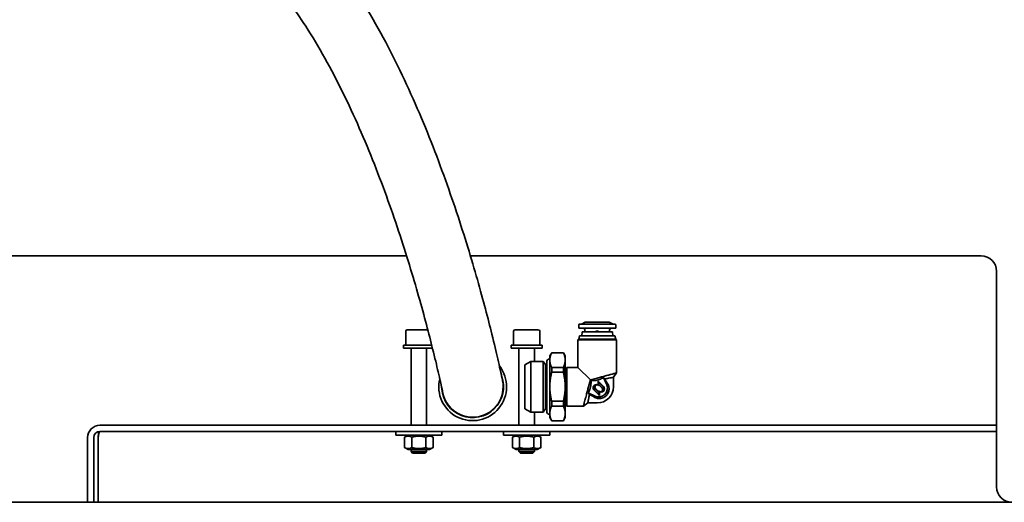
# Model space of a CAD drawing. Header units: millimetres. Extents: x 0 to 5940, y 0 to 4200.
# Tile 20 of 26: x 4516 to 4835, y 2331 to 2487. Entities that reach past the tile are written whole.
import ezdxf

# ---------------------------------------------------------------- set-up
doc = ezdxf.new("R2010")
doc.units = ezdxf.units.MM
doc.header["$LTSCALE"] = 10
doc.layers.add('Spigoli visibili(ISO)', color=7, linetype='Continuous', lineweight=35)

msp = doc.modelspace()

# ---------------------------------------------------------------- linework, layer by layer
at = {"layer": 'Spigoli visibili(ISO)'}
for p, q in [((4496.168, 2410.822), (4641.121, 2410.822)), ((4661.832, 2410.822), (4827.606, 2410.822)), ((4832.606, 2405.822), (4832.606, 2335.822)), ((4697.006, 2388.372), (4697.006, 2387.322)), ((4697.006, 2387.322), (4709.006, 2387.322)), ((4697.256, 2388.622), (4708.756, 2388.622)), ((4699.106, 2389.322), (4697.894, 2388.622)), ((4699.106, 2389.322), (4706.906, 2389.322)), ((4706.906, 2389.322), (4708.119, 2388.622)), ((4709.006, 2388.372), (4709.006, 2387.322)), ((4640.856, 2386.322), (4640.856, 2381.822)), ((4641.356, 2386.822), (4648.008, 2386.822)), ((4668.536, 2386.469), (4668.568, 2386.469)), ((4668.568, 2386.469), (4668.568, 2386.339)), ((4675.856, 2386.322), (4675.856, 2381.822)), ((4676.356, 2386.822), (4683.856, 2386.822)), ((4684.356, 2386.322), (4684.356, 2381.822)), ((4696.988, 2383.822), (4696.756, 2383.59)), ((4697.256, 2384.822), (4696.988, 2383.822)), ((4696.988, 2383.822), (4709.024, 2383.822)), ((4697.256, 2384.822), (4708.756, 2384.822)), ((4698.096, 2386.122), (4697.969, 2384.91)), ((4697.969, 2384.91), (4708.044, 2384.91)), ((4698.056, 2384.822), (4697.969, 2384.91)), ((4698.096, 2386.122), (4707.916, 2386.122)), ((4699.006, 2386.822), (4699.006, 2386.122)), ((4702.556, 2386.322), (4703.456, 2386.322)), ((4702.556, 2386.322), (4702.556, 2386.122)), ((4703.456, 2386.122), (4703.456, 2386.322)), ((4707.006, 2386.822), (4707.006, 2386.122)), ((4707.916, 2386.122), (4708.044, 2384.91)), ((4707.956, 2384.822), (4708.044, 2384.91)), ((4708.756, 2384.822), (4709.024, 2383.822)), ((4709.024, 2383.822), (4709.256, 2383.59)), ((4649.288, 2381.822), (4640.106, 2381.822)), ((4640.106, 2381.822), (4640.106, 2380.822)), ((4649.538, 2380.822), (4640.106, 2380.822)), ((4642.606, 2380.822), (4642.606, 2355.822)), ((4647.606, 2380.822), (4647.606, 2355.822)), ((4685.106, 2381.822), (4675.106, 2381.822)), ((4675.106, 2381.822), (4675.106, 2380.822)), ((4685.106, 2380.822), (4675.106, 2380.822)), ((4677.606, 2380.822), (4677.606, 2355.822)), ((4682.606, 2380.822), (4682.606, 2376.572)), ((4685.106, 2381.822), (4685.106, 2380.822)), ((4696.756, 2383.59), (4709.256, 2383.59)), ((4696.756, 2383.59), (4696.756, 2374.572)), ((4709.256, 2383.59), (4709.256, 2372.822)), ((4687.606, 2378.322), (4687.606, 2376.983)), ((4687.607, 2378.322), (4687.606, 2378.322)), ((4687.607, 2378.323), (4688.213, 2379.372)), ((4687.607, 2378.323), (4687.607, 2377.053)), ((4688.213, 2379.372), (4688.213, 2379.333)), ((4692, 2379.372), (4688.213, 2379.372)), ((4688.213, 2379.333), (4692, 2379.333)), ((4692, 2379.333), (4692, 2379.372)), ((4692.606, 2378.322), (4692, 2379.372)), ((4692.606, 2378.322), (4692.606, 2376.983)), ((4679.506, 2375.472), (4681.411, 2376.572)), ((4679.506, 2375.472), (4679.506, 2361.172)), ((4681.411, 2376.572), (4681.411, 2360.072)), ((4685.4, 2376.572), (4681.411, 2376.572)), ((4685.4, 2376.572), (4685.4, 2360.072)), ((4686.206, 2375.522), (4685.4, 2376.572)), ((4686.206, 2375.522), (4686.206, 2361.122)), ((4686.606, 2375.522), (4686.206, 2375.522)), ((4686.606, 2376.322), (4686.606, 2360.322)), ((4687.606, 2376.983), (4687.606, 2368.322)), ((4687.607, 2377.053), (4687.607, 2376.983)), ((4687.607, 2376.983), (4687.607, 2376.912)), ((4687.607, 2376.912), (4687.607, 2368.464)), ((4692, 2374.632), (4688.213, 2374.632)), ((4688.213, 2374.632), (4688.213, 2373.024)), ((4692, 2373.024), (4692, 2374.632)), ((4692.606, 2376.983), (4692.606, 2368.322)), ((4692.806, 2374.272), (4693.106, 2374.572)), ((4692.806, 2374.272), (4692.806, 2362.372)), ((4693.106, 2362.072), (4693.106, 2374.572)), ((4693.106, 2374.572), (4696.756, 2374.572)), ((4700.778, 2370.551), (4696.756, 2374.572)), ((4688.213, 2373.024), (4692, 2373.024)), ((4692.806, 2373.072), (4692.606, 2373.072)), ((4703.006, 2371.148), (4700.778, 2370.551)), ((4705.016, 2371.315), (4706.064, 2368.961)), ((4709.256, 2372.822), (4708.256, 2371.394)), ((4708.256, 2368.322), (4708.256, 2371.394)), ((4687.606, 2368.322), (4687.606, 2359.662)), ((4687.607, 2368.464), (4687.607, 2368.322)), ((4687.607, 2368.322), (4687.607, 2368.181)), ((4687.607, 2368.181), (4687.607, 2359.733)), ((4692.606, 2368.322), (4692.606, 2359.662)), ((4700.181, 2368.322), (4700.778, 2370.551)), ((4700.778, 2370.551), (4701.04, 2370.289)), ((4703.329, 2370.12), (4703.329, 2369.12)), ((4705.054, 2368.396), (4703.329, 2370.12)), ((4703.463, 2369.797), (4703.329, 2370.12)), ((4703.463, 2369.175), (4703.329, 2369.12)), ((4703.329, 2369.12), (4704.554, 2367.896)), ((4703.463, 2369.797), (4703.463, 2369.175)), ((4704.959, 2368.301), (4703.463, 2369.797)), ((4703.463, 2369.175), (4704.648, 2367.99)), ((4702.367, 2365.264), (4700.013, 2366.313)), ((4701.958, 2367.249), (4703.683, 2365.524)), ((4702.053, 2367.344), (4703.549, 2365.848)), ((4703.549, 2366.469), (4702.364, 2367.654)), ((4703.683, 2366.525), (4702.459, 2367.749)), ((4703.549, 2366.469), (4703.683, 2366.525)), ((4703.549, 2365.848), (4703.549, 2366.469)), ((4703.549, 2365.848), (4703.683, 2365.524)), ((4703.683, 2365.524), (4703.683, 2366.525)), ((4692, 2363.621), (4688.213, 2363.621)), ((4688.213, 2363.621), (4688.213, 2362.013)), ((4688.213, 2362.013), (4692, 2362.013)), ((4692, 2362.013), (4692, 2363.621)), ((4692.806, 2363.572), (4692.606, 2363.572)), ((4692.806, 2362.372), (4693.106, 2362.072)), ((4693.106, 2362.072), (4698.506, 2362.072)), ((4698.506, 2362.072), (4699.934, 2363.072)), ((4703.006, 2363.072), (4699.934, 2363.072)), ((4679.506, 2361.172), (4681.411, 2360.072)), ((4685.4, 2360.072), (4681.411, 2360.072)), ((4682.606, 2360.072), (4682.606, 2355.822)), ((4686.206, 2361.122), (4685.4, 2360.072)), ((4686.606, 2361.122), (4686.206, 2361.122)), ((4687.606, 2359.662), (4687.606, 2358.322)), ((4687.607, 2358.322), (4687.606, 2358.322)), ((4687.607, 2359.733), (4687.607, 2359.662)), ((4687.607, 2359.662), (4687.607, 2359.591)), ((4687.607, 2359.591), (4687.607, 2358.321)), ((4687.607, 2358.321), (4688.213, 2357.272)), ((4692.606, 2358.322), (4692, 2357.272)), ((4692.606, 2359.662), (4692.606, 2358.322)), ((4832.606, 2355.822), (4541.606, 2355.822)), ((4692, 2357.311), (4688.213, 2357.311)), ((4688.213, 2357.311), (4688.213, 2357.272)), ((4692, 2357.272), (4688.213, 2357.272)), ((4692, 2357.272), (4692, 2357.311)), ((4537.606, 2351.822), (4537.606, 2330.822)), ((4539.606, 2351.822), (4539.606, 2330.822)), ((4541.02, 2351.822), (4541.02, 2330.822)), ((4541.606, 2353.822), (4832.606, 2353.822)), ((4637.606, 2353.822), (4637.606, 2352.622)), ((4652.606, 2352.622), (4637.606, 2352.622)), ((4641.656, 2352.622), (4640.487, 2351.948)), ((4640.487, 2348.597), (4640.487, 2351.948)), ((4642.797, 2348.597), (4642.797, 2351.948)), ((4647.416, 2348.597), (4647.416, 2351.948)), ((4648.556, 2352.622), (4649.725, 2351.948)), ((4649.725, 2348.597), (4649.725, 2351.948)), ((4652.606, 2353.822), (4652.606, 2352.622)), ((4672.606, 2353.822), (4672.606, 2352.622)), ((4687.606, 2352.622), (4672.606, 2352.622)), ((4676.656, 2352.622), (4675.487, 2351.948)), ((4675.487, 2348.597), (4675.487, 2351.948)), ((4677.797, 2348.597), (4677.797, 2351.948)), ((4682.416, 2348.597), (4682.416, 2351.948)), ((4683.556, 2352.622), (4684.725, 2351.948)), ((4684.725, 2348.597), (4684.725, 2351.948)), ((4687.606, 2353.822), (4687.606, 2352.622)), ((4641.656, 2347.922), (4640.487, 2348.597)), ((4641.656, 2347.922), (4648.556, 2347.922)), ((4642.606, 2347.922), (4642.606, 2347.313)), ((4642.606, 2347.313), (4647.606, 2347.313)), ((4643.097, 2346.822), (4642.606, 2347.313)), ((4647.115, 2346.822), (4643.097, 2346.822)), ((4647.115, 2346.822), (4647.606, 2347.313)), ((4647.606, 2347.922), (4647.606, 2347.313)), ((4648.556, 2347.922), (4649.725, 2348.597)), ((4676.656, 2347.922), (4675.487, 2348.597)), ((4676.656, 2347.922), (4683.556, 2347.922)), ((4677.606, 2347.922), (4677.606, 2347.313)), ((4677.606, 2347.313), (4682.606, 2347.313)), ((4678.097, 2346.822), (4677.606, 2347.313)), ((4682.115, 2346.822), (4678.097, 2346.822)), ((4682.115, 2346.822), (4682.606, 2347.313)), ((4682.606, 2347.922), (4682.606, 2347.313)), ((4683.556, 2347.922), (4684.725, 2348.597)), ((4371.606, 2330.822), (4863.606, 2330.822))]:
    msp.add_line(p, q, dxfattribs=at)
for centre, radius, start, end in [((4827.606, 2405.822), 5, 0, 90), ((4697.256, 2388.372), 0.25, 90, 180), ((4698.506, 2386.822), 0.5, 0, 90), ((4707.506, 2386.822), 0.5, 90, 180), ((4708.756, 2388.372), 0.25, 0, 90), ((4641.356, 2386.322), 0.5, 90, 180), ((4676.356, 2386.322), 0.5, 90, 180), ((4683.856, 2386.322), 0.5, 0, 90), ((4662.568, 2368.322), 11, 166.30479, 37.98075), ((4687.606, 2376.322), 1, 90, 180), ((4662.568, 2368.322), 10, 183.62833, 19.84102), ((4662.568, 2368.322), 9.9, 191.30959, 11.2977), ((4702.709, 2367.999), 1.061, 45, 225), ((4702.709, 2367.999), 0.927, 110.03904, 225), ((4702.959, 2368.249), 0.841, 132.44211, 225), ((4702.959, 2368.249), 0.707, 45, 225), ((4703.506, 2367.822), 2.8, 246, 24), ((4703.006, 2368.322), 5.25, 270, 0), ((4704.304, 2367.646), 1.061, 225, 45), ((4704.053, 2367.395), 0.707, 225, 45), ((4704.304, 2367.646), 0.927, 290.03904, 45), ((4704.053, 2367.395), 0.841, 312.44211, 45), ((4687.606, 2360.322), 1, 180, 270), ((4541.606, 2351.822), 4, 90, 180), ((4541.606, 2351.822), 2, 90, 180), ((4837.606, 2335.822), 5, 180, 270)]:
    msp.add_arc(centre, radius, start, end, dxfattribs=at)
for centre, major_axis, start_param, end_param in [((4703.006, 2379.453), (-5.096, 12.277), 2.3046869, 2.5258724), ((4691.876, 2368.322), (-12.277, 5.096), 3.7573129, 3.9784984)]:
    msp.add_ellipse(centre, major_axis=major_axis, ratio=0.1027579, start_param=start_param, end_param=end_param, dxfattribs=at)
for points, knots in [([(4562.116, 2539.722), (4567.778, 2539.722), (4573.274, 2538.806), (4584.164, 2535.309), (4589.496, 2532.591), (4600.961, 2524.846), (4606.848, 2519.37), (4616.482, 2508.351), (4620.417, 2503.077), (4628.973, 2490.132), (4633.408, 2482.233), (4641.512, 2465.977), (4645.179, 2457.62), (4651.792, 2441.061), (4654.737, 2432.858), (4659.932, 2417.233), (4662.181, 2409.81), (4666.001, 2396.377), (4667.571, 2390.366), (4669.575, 2382.286), (4670.213, 2379.586), (4671.023, 2376.059), (4671.278, 2374.92), (4671.797, 2372.566), (4672.013, 2371.54), (4672.227, 2370.512), (4672.277, 2370.262), (4672.277, 2370.262)], [1, 1, 1, 1, 1.0675551, 1.0675551, 1.1415315, 1.1415315, 1.2383618, 1.2383618, 1.3140525, 1.3140525, 1.4140525, 1.4140525, 1.5140525, 1.5140525, 1.6140525, 1.6140525, 1.7140525, 1.7140525, 1.8140525, 1.8140525, 1.8761305, 1.8761305, 1.9123201, 1.9123201, 1.9645984, 1.9645984, 2, 2, 2, 2]), ([(4562.116, 2519.922), (4565.666, 2519.922), (4569.056, 2519.365), (4576.098, 2517.103), (4579.748, 2515.282), (4588.126, 2509.622), (4592.824, 2505.328), (4600.877, 2496.119), (4604.301, 2491.55), (4611.904, 2480.049), (4615.97, 2472.831), (4623.494, 2457.742), (4626.953, 2449.871), (4633.229, 2434.156), (4636.048, 2426.312), (4641.034, 2411.317), (4643.201, 2404.166), (4646.883, 2391.217), (4648.398, 2385.419), (4650.3, 2377.75), (4650.896, 2375.236), (4651.66, 2371.917), (4651.904, 2370.832), (4652.402, 2368.576), (4652.61, 2367.592), (4652.818, 2366.595), (4652.861, 2366.381), (4652.861, 2366.381)], [1, 1, 1, 1, 1.06755512, 1.06755512, 1.14152282, 1.14152282, 1.23832258, 1.23832258, 1.31398544, 1.31398544, 1.41398544, 1.41398544, 1.51398544, 1.51398544, 1.61398544, 1.61398544, 1.71398544, 1.71398544, 1.81398544, 1.81398544, 1.87393896, 1.87393896, 1.90953081, 1.90953081, 1.9614003, 1.9614003, 1.9979541, 1.9979541, 1.9979541, 1.9979541]), ([(4701.04, 2370.289), (4701.121, 2370.288), (4701.203, 2370.288), (4701.622, 2370.293), (4701.958, 2370.317), (4702.459, 2370.386), (4702.625, 2370.415), (4702.893, 2370.471), (4702.996, 2370.495), (4703.191, 2370.545), (4703.283, 2370.571), (4703.494, 2370.634), (4703.612, 2370.673), (4703.958, 2370.797), (4704.181, 2370.89), (4704.61, 2371.092), (4704.815, 2371.2), (4705.016, 2371.315)], [0.000001, 0.000001, 0.000001, 0.000001, 0.02447789, 0.02447789, 0.12570315, 0.12570315, 0.17632546, 0.17632546, 0.20785842, 0.20785842, 0.23665452, 0.23665452, 0.27409687, 0.27409687, 0.3468849, 0.3468849, 0.41649745, 0.41649745, 0.41649745, 0.41649745]), ([(4709.256, 2372.822), (4709.256, 2372.822), (4709.203, 2372.809), (4708.994, 2372.752), (4708.837, 2372.71), (4708.498, 2372.619), (4708.341, 2372.578), (4707.934, 2372.469), (4707.672, 2372.398), (4707.091, 2372.242), (4706.773, 2372.157), (4706.18, 2371.998), (4705.915, 2371.927), (4705.229, 2371.743), (4704.798, 2371.628), (4703.912, 2371.391), (4703.46, 2371.269), (4703.006, 2371.148)], [-0.99981206, -0.99981206, -0.99981206, -0.99981206, -0.85909614, -0.85909614, -0.71794114, -0.71794114, -0.62330869, -0.62330869, -0.4993468, -0.4993468, -0.37451459, -0.37451459, -0.28130748, -0.28130748, -0.14083662, -0.14083662, -0.000001, -0.000001, -0.000001, -0.000001]), ([(4705.483, 2370.841), (4705.406, 2370.917), (4705.328, 2370.994), (4705.173, 2371.153), (4705.094, 2371.234), (4705.016, 2371.315)], [-0.1095125, -0.1095125, -0.1095125, -0.1095125, -0.05473096, -0.05473096, -0.000001, -0.000001, -0.000001, -0.000001]), ([(4705.483, 2370.841), (4705.899, 2370.931), (4706.284, 2371.012), (4706.966, 2371.151), (4707.26, 2371.209), (4707.745, 2371.302), (4707.932, 2371.336), (4708.19, 2371.383), (4708.256, 2371.394), (4708.256, 2371.394)], [0.000001, 0.000001, 0.000001, 0.000001, 0.1441121, 0.1441121, 0.28544559, 0.28544559, 0.42667081, 0.42667081, 0.57107116, 0.57107116, 0.57107116, 0.57107116]), ([(4700.181, 2368.322), (4700.059, 2367.869), (4699.938, 2367.416), (4699.7, 2366.531), (4699.585, 2366.099), (4699.401, 2365.413), (4699.33, 2365.149), (4699.171, 2364.556), (4699.086, 2364.238), (4698.931, 2363.657), (4698.86, 2363.394), (4698.751, 2362.988), (4698.709, 2362.831), (4698.618, 2362.491), (4698.576, 2362.335), (4698.52, 2362.125), (4698.506, 2362.072), (4698.506, 2362.072)], [-1.001184, -1.001184, -1.001184, -1.001184, -0.8601601, -0.8601601, -0.7195015, -0.7195015, -0.6261698, -0.6261698, -0.5011661, -0.5011661, -0.377034, -0.377034, -0.2822684, -0.2822684, -0.1409148, -0.1409148, -0.000001, -0.000001, -0.000001, -0.000001]), ([(4700.013, 2366.313), (4700.127, 2366.51), (4700.233, 2366.711), (4700.434, 2367.138), (4700.528, 2367.363), (4700.654, 2367.711), (4700.693, 2367.83), (4700.757, 2368.042), (4700.783, 2368.134), (4700.833, 2368.329), (4700.856, 2368.431), (4700.912, 2368.697), (4700.941, 2368.862), (4701.01, 2369.358), (4701.034, 2369.69), (4701.041, 2370.112), (4701.041, 2370.2), (4701.04, 2370.289)], [0.000001, 0.000001, 0.000001, 0.000001, 0.06828959, 0.06828959, 0.14160755, 0.14160755, 0.17921607, 0.17921607, 0.20800384, 0.20800384, 0.23938909, 0.23938909, 0.28949127, 0.28949127, 0.38942521, 0.38942521, 0.41593425, 0.41593425, 0.41593425, 0.41593425]), ([(4702.391, 2368.87), (4702.501, 2368.937), (4702.627, 2368.98), (4702.868, 2369.007), (4702.998, 2368.997), (4703.184, 2368.936), (4703.245, 2368.908), (4703.359, 2368.838), (4703.412, 2368.796), (4703.459, 2368.749)], [0.47237119, 0.47237119, 0.47237119, 0.47237119, 0.51694668, 0.51694668, 0.55683215, 0.55683215, 0.57677489, 0.57677489, 0.59671762, 0.59671762, 0.59671762, 0.59671762]), ([(4706.758, 2368.322), (4706.793, 2368.155), (4706.815, 2367.987), (4706.846, 2367.403), (4706.782, 2366.949), (4706.464, 2366.11), (4706.21, 2365.724), (4705.605, 2365.118), (4705.219, 2364.864), (4704.38, 2364.547), (4703.926, 2364.483), (4703.342, 2364.514), (4703.174, 2364.536), (4703.006, 2364.571)], [-1.50854896, -1.50854896, -1.50854896, -1.50854896, -1.45816712, -1.45816712, -1.3296706, -1.3296706, -1.20117407, -1.20117407, -1.07267755, -1.07267755, -0.94418102, -0.94418102, -0.89379919, -0.89379919, -0.89379919, -0.89379919]), ([(4706.438, 2369.128), (4706.46, 2369.09), (4706.482, 2369.052), (4706.598, 2368.834), (4706.675, 2368.644), (4706.739, 2368.404), (4706.749, 2368.363), (4706.758, 2368.322)], [-1.089659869, -1.089659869, -1.089659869, -1.089659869, -1.075920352, -1.075920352, -1.011732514, -1.011732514, -0.998779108, -0.998779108, -0.998779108, -0.998779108]), ([(4699.934, 2363.072), (4699.934, 2363.072), (4699.945, 2363.139), (4699.993, 2363.397), (4700.027, 2363.585), (4700.12, 2364.069), (4700.178, 2364.364), (4700.316, 2365.045), (4700.397, 2365.43), (4700.488, 2365.846)], [0.000001, 0.000001, 0.000001, 0.000001, 0.14451598, 0.14451598, 0.2858509, 0.2858509, 0.4270801, 0.4270801, 0.57108523, 0.57108523, 0.57108523, 0.57108523]), ([(4700.013, 2366.313), (4700.095, 2366.234), (4700.176, 2366.156), (4700.334, 2366), (4700.412, 2365.923), (4700.488, 2365.846)], [-0.10940599, -0.10940599, -0.10940599, -0.10940599, -0.05472926, -0.05472926, -0.000001, -0.000001, -0.000001, -0.000001]), ([(4703.006, 2364.571), (4702.965, 2364.58), (4702.925, 2364.589), (4702.685, 2364.653), (4702.494, 2364.73), (4702.276, 2364.847), (4702.238, 2364.868), (4702.201, 2364.891)], [0.051234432, 0.051234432, 0.051234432, 0.051234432, 0.064187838, 0.064187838, 0.128375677, 0.128375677, 0.142115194, 0.142115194, 0.142115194, 0.142115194]), ([(4704.621, 2366.775), (4704.545, 2366.728), (4704.455, 2366.69), (4704.25, 2366.642), (4704.132, 2366.638), (4703.94, 2366.67), (4703.854, 2366.696), (4703.691, 2366.778), (4703.615, 2366.833), (4703.553, 2366.895)], [-0.42079627, -0.42079627, -0.42079627, -0.42079627, -0.38821994, -0.38821994, -0.3509311, -0.3509311, -0.32464495, -0.32464495, -0.29835881, -0.29835881, -0.29835881, -0.29835881]), ([(4541.606, 2353.822), (4541.465, 2353.822), (4541.324, 2353.352), (4541.183, 2352.665), (4541.129, 2352.402), (4541.074, 2352.112), (4541.02, 2351.822)], [0, 0, 0, 0, 1.1358119, 1.1358119, 1.1358119, 1.5707963, 1.5707963, 1.5707963, 1.5707963])]:
    msp.add_open_spline(points, degree=3, knots=knots, dxfattribs=at)
for points, weights in [([(4688.213, 2379.333), (4687.625, 2378.136), (4687.607, 2377.053)], [1.44378018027, 1.51717889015, 1.5195026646]), ([(4692.606, 2376.983), (4692.606, 2378.099), (4692, 2379.333)], [1.519571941, 1.519571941, 1.44377381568]), ([(4687.607, 2376.912), (4687.625, 2375.829), (4688.213, 2374.632)], [1.5195026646, 1.51717889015, 1.44378018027]), ([(4692, 2374.632), (4692.606, 2375.866), (4692.606, 2376.983)], [1.44377381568, 1.519571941, 1.519571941]), ([(4688.213, 2373.024), (4687.625, 2370.63), (4687.607, 2368.464)], [1.44378018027, 1.51717889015, 1.5195026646]), ([(4692.606, 2368.322), (4692.606, 2370.556), (4692, 2373.024)], [1.51957172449, 1.51957172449, 1.44377360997]), ([(4687.607, 2368.181), (4687.625, 2366.015), (4688.213, 2363.621)], [1.5195026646, 1.51717889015, 1.44378018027]), ([(4692, 2363.621), (4692.606, 2366.089), (4692.606, 2368.322)], [1.44377360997, 1.51957172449, 1.51957172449]), ([(4688.213, 2362.013), (4687.625, 2360.816), (4687.607, 2359.733)], [1.44378018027, 1.51717889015, 1.5195026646]), ([(4692.606, 2359.662), (4692.606, 2360.779), (4692, 2362.013)], [1.51957172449, 1.51957172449, 1.44377360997]), ([(4687.607, 2359.591), (4687.625, 2358.508), (4688.213, 2357.311)], [1.5195026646, 1.51717889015, 1.44378018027]), ([(4692, 2357.311), (4692.606, 2358.545), (4692.606, 2359.662)], [1.44377360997, 1.51957172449, 1.51957172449]), ([(4642.797, 2351.948), (4641.642, 2352.614), (4640.487, 2351.948)], [1, 1.15470053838, 1]), ([(4647.416, 2351.948), (4645.106, 2352.614), (4642.797, 2351.948)], [1, 1.15470053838, 1]), ([(4649.725, 2351.948), (4648.57, 2352.614), (4647.416, 2351.948)], [1, 1.15470053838, 1]), ([(4677.797, 2351.948), (4676.642, 2352.614), (4675.487, 2351.948)], [1, 1.15470053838, 1]), ([(4682.416, 2351.948), (4680.106, 2352.614), (4677.797, 2351.948)], [1, 1.15470053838, 1]), ([(4684.725, 2351.948), (4683.57, 2352.614), (4682.416, 2351.948)], [1, 1.15470053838, 1]), ([(4640.487, 2348.597), (4641.642, 2347.93), (4642.797, 2348.597)], [1, 1.15470053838, 1]), ([(4642.797, 2348.597), (4645.106, 2347.93), (4647.416, 2348.597)], [1, 1.15470053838, 1]), ([(4647.416, 2348.597), (4648.57, 2347.93), (4649.725, 2348.597)], [1, 1.15470053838, 1]), ([(4675.487, 2348.597), (4676.642, 2347.93), (4677.797, 2348.597)], [1, 1.15470053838, 1]), ([(4677.797, 2348.597), (4680.106, 2347.93), (4682.416, 2348.597)], [1, 1.15470053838, 1]), ([(4682.416, 2348.597), (4683.57, 2347.93), (4684.725, 2348.597)], [1, 1.15470053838, 1])]:
    msp.add_rational_spline(points, weights, degree=2, dxfattribs=at)
msp.add_open_spline([(4541.211, 2353.783), (4541.148, 2353.187), (4541.084, 2352.505), (4541.02, 2351.822)], degree=3, dxfattribs=at)

doc.saveas('drawing.dxf')
